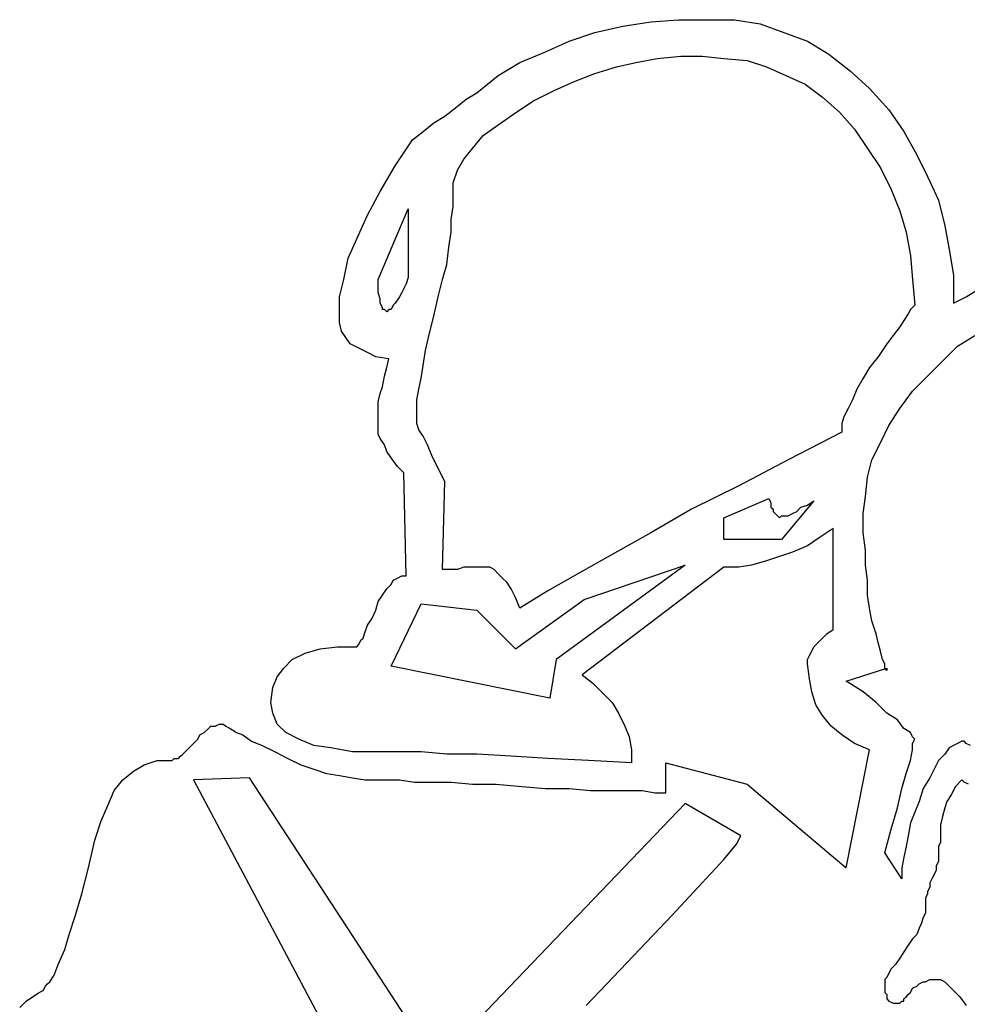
# Model space of a CAD drawing. Extents: x 0.1 to 21.2, y 0 to 2.6.
# Tile 7 of 23: x 3.287 to 4.149, y 1.737 to 2.633. Entities that reach past the tile are written whole.
import ezdxf

# ---------------------------------------------------------------- set-up
doc = ezdxf.new("R2010")
doc.units = 0

msp = doc.modelspace()

# ---------------------------------------------------------------- linework, layer by layer
at = {"color": 0}
for p, q in [((3.861328, 2.630859, 0.5), (3.886719, 2.632813, 0.5)), ((3.886719, 2.632813, 0.5), (3.914063, 2.632813, 0.5)), ((3.914063, 2.632813, 0.5), (3.9375, 2.632813, 0.5)), ((3.9375, 2.632813, 0.5), (3.960938, 2.628906, 0.5)), ((3.810547, 2.621094, 0.5), (3.835938, 2.626953, 0.5)), ((3.835938, 2.626953, 0.5), (3.861328, 2.630859, 0.5)), ((3.960938, 2.628906, 0.5), (3.982422, 2.621094, 0.5)), ((3.787109, 2.613281, 0.5), (3.810547, 2.621094, 0.5)), ((3.982422, 2.621094, 0.5), (4.003906, 2.613281, 0.5)), ((3.765625, 2.603516, 0.5), (3.787109, 2.613281, 0.5)), ((4.003906, 2.613281, 0.5), (4.023438, 2.601563, 0.5)), ((3.742188, 2.59375, 0.5), (3.765625, 2.603516, 0.5)), ((3.847656, 2.59375, 0.5), (3.867188, 2.597656, 0.5)), ((3.867188, 2.597656, 0.5), (3.888672, 2.599609, 0.5)), ((3.888672, 2.599609, 0.5), (3.908203, 2.599609, 0.5)), ((3.908203, 2.599609, 0.5), (3.927734, 2.597656, 0.5)), ((3.927734, 2.597656, 0.5), (3.949219, 2.595703, 0.5)), ((4.023438, 2.601563, 0.5), (4.042969, 2.585938, 0.5)), ((3.722656, 2.582031, 0.5), (3.742188, 2.59375, 0.5)), ((3.810547, 2.583984, 0.5), (3.830078, 2.589844, 0.5)), ((3.830078, 2.589844, 0.5), (3.847656, 2.59375, 0.5)), ((3.949219, 2.595703, 0.5), (3.966797, 2.589844, 0.5)), ((3.966797, 2.589844, 0.5), (3.984375, 2.582031, 0.5)), ((3.712891, 2.574219, 0.5), (3.722656, 2.582031, 0.5)), ((3.791016, 2.576172, 0.5), (3.810547, 2.583984, 0.5)), ((3.984375, 2.582031, 0.5), (4.001953, 2.574219, 0.5)), ((4.042969, 2.585938, 0.5), (4.060547, 2.570313, 0.5)), ((3.703125, 2.566406, 0.5), (3.712891, 2.574219, 0.5)), ((3.773438, 2.568359, 0.5), (3.791016, 2.576172, 0.5)), ((4.001953, 2.574219, 0.5), (4.017578, 2.5625, 0.5)), ((4.060547, 2.570313, 0.5), (4.078125, 2.550781, 0.5)), ((3.693359, 2.560547, 0.5), (3.703125, 2.566406, 0.5)), ((3.753906, 2.558594, 0.5), (3.773438, 2.568359, 0.5)), ((4.017578, 2.5625, 0.5), (4.033203, 2.548828, 0.5)), ((3.673828, 2.544922, 0.5), (3.683594, 2.552734, 0.5)), ((3.683594, 2.552734, 0.5), (3.693359, 2.560547, 0.5)), ((3.736328, 2.546875, 0.5), (3.753906, 2.558594, 0.5)), ((3.664063, 2.539063, 0.5), (3.673828, 2.544922, 0.5)), ((3.722656, 2.537109, 0.5), (3.736328, 2.546875, 0.5)), ((4.033203, 2.548828, 0.5), (4.046875, 2.533203, 0.5)), ((4.078125, 2.550781, 0.5), (4.091797, 2.53125, 0.5)), ((3.654297, 2.53125, 0.5), (3.664063, 2.539063, 0.5)), ((3.708984, 2.527344, 0.5), (3.722656, 2.537109, 0.5)), ((3.644531, 2.523438, 0.5), (3.654297, 2.53125, 0.5)), ((3.699219, 2.515625, 0.5), (3.708984, 2.527344, 0.5)), ((4.046875, 2.533203, 0.5), (4.058594, 2.515625, 0.5)), ((4.091797, 2.53125, 0.5), (4.103516, 2.509766, 0.5)), ((3.628906, 2.5, 0.5), (3.644531, 2.523438, 0.5)), ((3.691406, 2.505859, 0.5), (3.699219, 2.515625, 0.5)), ((4.058594, 2.515625, 0.5), (4.070313, 2.498047, 0.5)), ((4.103516, 2.509766, 0.5), (4.113281, 2.490234, 0.5)), ((3.615234, 2.476563, 0.5), (3.628906, 2.5, 0.5)), ((3.685547, 2.496094, 0.5), (3.691406, 2.505859, 0.5)), ((3.681641, 2.484375, 0.5), (3.685547, 2.496094, 0.5)), ((4.070313, 2.498047, 0.5), (4.080078, 2.478516, 0.5)), ((4.113281, 2.490234, 0.5), (4.123047, 2.46875, 0.5)), ((3.681641, 2.474609, 0.5), (3.681641, 2.484375, 0.5)), ((3.603516, 2.455078, 0.5), (3.615234, 2.476563, 0.5)), ((3.681641, 2.462891, 0.5), (3.681641, 2.474609, 0.5)), ((4.080078, 2.478516, 0.5), (4.087891, 2.458984, 0.5)), ((3.679688, 2.451172, 0.5), (3.681641, 2.462891, 0.5)), ((4.123047, 2.46875, 0.5), (4.128906, 2.445313, 0.5)), ((3.59375, 2.433594, 0.5), (3.603516, 2.455078, 0.5)), ((3.613281, 2.396484, 0.5), (3.640625, 2.460938, 0.5)), ((3.640625, 2.460938, 0.5), (3.640625, 2.398438, 0.5)), ((4.087891, 2.458984, 0.5), (4.09375, 2.439453, 0.5)), ((3.679688, 2.439453, 0.5), (3.679688, 2.451172, 0.5)), ((4.128906, 2.445313, 0.5), (4.132813, 2.423828, 0.5)), ((3.677734, 2.425781, 0.5), (3.679688, 2.439453, 0.5)), ((4.09375, 2.439453, 0.5), (4.097656, 2.417969, 0.5)), ((3.585938, 2.416016, 0.5), (3.59375, 2.433594, 0.5)), ((3.675781, 2.410156, 0.5), (3.677734, 2.425781, 0.5)), ((4.097656, 2.417969, 0.5), (4.099609, 2.396484, 0.5)), ((4.132813, 2.423828, 0.5), (4.136719, 2.400391, 0.5)), ((3.582031, 2.396484, 0.5), (3.585938, 2.416016, 0.5)), ((3.671875, 2.396484, 0.5), (3.675781, 2.410156, 0.5)), ((4.136719, 2.400391, 0.5), (4.136719, 2.375, 0.5)), ((3.578125, 2.380859, 0.5), (3.582031, 2.396484, 0.5)), ((3.613281, 2.390625, 0.5), (3.613281, 2.396484, 0.5)), ((3.638672, 2.392578, 0.5), (3.634766, 2.384766, 0.5)), ((3.640625, 2.398438, 0.5), (3.638672, 2.392578, 0.5)), ((3.667969, 2.380859, 0.5), (3.671875, 2.396484, 0.5)), ((4.099609, 2.396484, 0.5), (4.101563, 2.373047, 0.5)), ((3.613281, 2.384766, 0.5), (3.613281, 2.390625, 0.5)), ((3.615234, 2.378906, 0.5), (3.613281, 2.384766, 0.5)), ((3.634766, 2.384766, 0.5), (3.632813, 2.380859, 0.5)), ((4.148438, 2.380859, 0.5), (4.158203, 2.386719, 0.5)), ((3.578125, 2.365234, 0.5), (3.578125, 2.380859, 0.5)), ((3.615234, 2.375, 0.5), (3.615234, 2.378906, 0.5)), ((3.617188, 2.371094, 0.5), (3.615234, 2.375, 0.5)), ((3.628906, 2.375, 0.5), (3.626953, 2.373047, 0.5)), ((3.632813, 2.380859, 0.5), (3.628906, 2.375, 0.5)), ((3.664063, 2.363281, 0.5), (3.667969, 2.380859, 0.5)), ((4.136719, 2.375, 0.5), (4.148438, 2.380859, 0.5)), ((3.578125, 2.357422, 0.5), (3.578125, 2.365234, 0.5)), ((3.617188, 2.369141, 0.5), (3.617188, 2.371094, 0.5)), ((3.619141, 2.369141, 0.5), (3.617188, 2.369141, 0.5)), ((3.621094, 2.367188, 0.5), (3.619141, 2.369141, 0.5)), ((3.623047, 2.369141, 0.5), (3.621094, 2.367188, 0.5)), ((3.625, 2.369141, 0.5), (3.623047, 2.369141, 0.5)), ((3.626953, 2.373047, 0.5), (3.625, 2.369141, 0.5)), ((4.095703, 2.365234, 0.5), (4.091797, 2.359375, 0.5)), ((4.097656, 2.369141, 0.5), (4.095703, 2.365234, 0.5)), ((4.099609, 2.371094, 0.5), (4.097656, 2.369141, 0.5)), ((4.101563, 2.373047, 0.5), (4.099609, 2.371094, 0.5)), ((3.580078, 2.349609, 0.5), (3.578125, 2.357422, 0.5)), ((3.660156, 2.347656, 0.5), (3.664063, 2.363281, 0.5)), ((4.091797, 2.359375, 0.5), (4.087891, 2.353516, 0.5)), ((3.583984, 2.34375, 0.5), (3.580078, 2.349609, 0.5)), ((3.65625, 2.332031, 0.5), (3.660156, 2.347656, 0.5)), ((4.087891, 2.353516, 0.5), (4.082031, 2.345703, 0.5)), ((3.587891, 2.337891, 0.5), (3.583984, 2.34375, 0.5)), ((3.595703, 2.333984, 0.5), (3.587891, 2.337891, 0.5)), ((4.076172, 2.337891, 0.5), (4.068359, 2.326172, 0.5)), ((4.082031, 2.345703, 0.5), (4.076172, 2.337891, 0.5)), ((4.140625, 2.335938, 0.5), (4.15625, 2.345703, 0.5)), ((3.603516, 2.330078, 0.5), (3.595703, 2.333984, 0.5)), ((3.611328, 2.326172, 0.5), (3.603516, 2.330078, 0.5)), ((3.654297, 2.318359, 0.5), (3.65625, 2.332031, 0.5)), ((4.126953, 2.322266, 0.5), (4.140625, 2.335938, 0.5)), ((3.623047, 2.324219, 0.5), (3.611328, 2.326172, 0.5)), ((3.621094, 2.316406, 0.5), (3.623047, 2.324219, 0.5)), ((4.068359, 2.326172, 0.5), (4.060547, 2.316406, 0.5)), ((4.113281, 2.308594, 0.5), (4.126953, 2.322266, 0.5)), ((3.619141, 2.308594, 0.5), (3.621094, 2.316406, 0.5)), ((3.652344, 2.306641, 0.5), (3.654297, 2.318359, 0.5)), ((4.060547, 2.316406, 0.5), (4.054688, 2.306641, 0.5)), ((3.617188, 2.298828, 0.5), (3.619141, 2.308594, 0.5)), ((3.650391, 2.296875, 0.5), (3.652344, 2.306641, 0.5)), ((4.054688, 2.306641, 0.5), (4.048828, 2.296875, 0.5)), ((4.099609, 2.294922, 0.5), (4.113281, 2.308594, 0.5)), ((3.613281, 2.285156, 0.5), (3.615234, 2.292969, 0.5)), ((3.615234, 2.292969, 0.5), (3.617188, 2.298828, 0.5)), ((3.648438, 2.287109, 0.5), (3.650391, 2.296875, 0.5)), ((4.048828, 2.296875, 0.5), (4.044922, 2.287109, 0.5)), ((4.087891, 2.279297, 0.5), (4.099609, 2.294922, 0.5)), ((3.613281, 2.279297, 0.5), (3.613281, 2.285156, 0.5)), ((3.648438, 2.279297, 0.5), (3.648438, 2.287109, 0.5)), ((4.044922, 2.287109, 0.5), (4.041016, 2.279297, 0.5)), ((3.613281, 2.271484, 0.5), (3.613281, 2.279297, 0.5)), ((3.648438, 2.273438, 0.5), (3.648438, 2.279297, 0.5)), ((4.041016, 2.279297, 0.5), (4.037109, 2.271484, 0.5)), ((4.078125, 2.263672, 0.5), (4.087891, 2.279297, 0.5)), ((3.613281, 2.265625, 0.5), (3.613281, 2.271484, 0.5)), ((3.648438, 2.271484, 0.5), (3.648438, 2.273438, 0.5)), ((3.648438, 2.265625, 0.5), (3.648438, 2.271484, 0.5)), ((4.037109, 2.271484, 0.5), (4.035156, 2.265625, 0.5)), ((3.613281, 2.261719, 0.5), (3.613281, 2.265625, 0.5)), ((3.613281, 2.255859, 0.5), (3.613281, 2.261719, 0.5)), ((3.650391, 2.259766, 0.5), (3.648438, 2.265625, 0.5)), ((3.654297, 2.253906, 0.5), (3.650391, 2.259766, 0.5)), ((4.035156, 2.257813, 0.5), (3.986328, 2.232422, 0.5)), ((4.035156, 2.265625, 0.5), (4.035156, 2.257813, 0.5)), ((4.070313, 2.248047, 0.5), (4.078125, 2.263672, 0.5)), ((3.615234, 2.251953, 0.5), (3.613281, 2.255859, 0.5)), ((3.619141, 2.246094, 0.5), (3.615234, 2.251953, 0.5)), ((3.658203, 2.246094, 0.5), (3.654297, 2.253906, 0.5)), ((4.0625, 2.232422, 0.5), (4.070313, 2.248047, 0.5)), ((3.621094, 2.240234, 0.5), (3.619141, 2.246094, 0.5)), ((3.625, 2.234375, 0.5), (3.621094, 2.240234, 0.5)), ((3.662109, 2.236328, 0.5), (3.658203, 2.246094, 0.5)), ((3.630859, 2.226563, 0.5), (3.625, 2.234375, 0.5)), ((3.667969, 2.224609, 0.5), (3.662109, 2.236328, 0.5)), ((3.986328, 2.232422, 0.5), (3.941406, 2.208984, 0.5)), ((4.058594, 2.216797, 0.5), (4.0625, 2.232422, 0.5)), ((3.636719, 2.220703, 0.5), (3.630859, 2.226563, 0.5)), ((3.673828, 2.212891, 0.5), (3.667969, 2.224609, 0.5)), ((3.638672, 2.126953, 0.5), (3.636719, 2.220703, 0.5)), ((3.671875, 2.132813, 0.5), (3.673828, 2.212891, 0.5)), ((4.056641, 2.199219, 0.5), (4.058594, 2.216797, 0.5)), ((3.941406, 2.208984, 0.5), (3.898438, 2.1875, 0.5)), ((3.927734, 2.179688, 0.5), (3.96875, 2.197266, 0.5)), ((3.96875, 2.197266, 0.5), (3.970703, 2.193359, 0.5)), ((4.009766, 2.195313, 0.5), (3.980469, 2.160156, 0.5)), ((4.003906, 2.191406, 0.5), (4.009766, 2.195313, 0.5)), ((4.054688, 2.183594, 0.5), (4.056641, 2.199219, 0.5)), ((3.898438, 2.1875, 0.5), (3.861328, 2.166016, 0.5)), ((3.970703, 2.193359, 0.5), (3.970703, 2.189453, 0.5)), ((3.970703, 2.189453, 0.5), (3.972656, 2.1875, 0.5)), ((3.972656, 2.1875, 0.5), (3.972656, 2.185547, 0.5)), ((3.972656, 2.185547, 0.5), (3.974609, 2.183594, 0.5)), ((3.990234, 2.183594, 0.5), (3.994141, 2.185547, 0.5)), ((3.994141, 2.185547, 0.5), (3.998047, 2.189453, 0.5)), ((3.998047, 2.189453, 0.5), (4.003906, 2.191406, 0.5)), ((3.927734, 2.160156, 0.5), (3.927734, 2.179688, 0.5)), ((3.974609, 2.183594, 0.5), (3.976563, 2.181641, 0.5)), ((3.976563, 2.181641, 0.5), (3.978516, 2.179688, 0.5)), ((3.976563, 2.181641, 0.5), (3.976563, 2.181641, 0.5)), ((3.978516, 2.179688, 0.5), (3.980469, 2.181641, 0.5)), ((3.980469, 2.181641, 0.5), (3.982422, 2.181641, 0.5)), ((3.982422, 2.181641, 0.5), (3.986328, 2.181641, 0.5)), ((3.986328, 2.181641, 0.5), (3.990234, 2.183594, 0.5)), ((4.054688, 2.166016, 0.5), (4.054688, 2.183594, 0.5)), ((4.027344, 2.169922, 0.5), (4.015625, 2.162109, 0.5)), ((4.027344, 2.078125, 0.5), (4.027344, 2.169922, 0.5)), ((3.861328, 2.166016, 0.5), (3.826172, 2.146484, 0.5)), ((3.980469, 2.160156, 0.5), (3.927734, 2.160156, 0.5)), ((4.015625, 2.162109, 0.5), (4.003906, 2.154297, 0.5)), ((4.056641, 2.150391, 0.5), (4.054688, 2.166016, 0.5)), ((4.003906, 2.154297, 0.5), (3.990234, 2.148438, 0.5)), ((4.056641, 2.136719, 0.5), (4.056641, 2.150391, 0.5)), ((3.826172, 2.146484, 0.5), (3.794922, 2.128906, 0.5)), ((3.966797, 2.140625, 0.5), (3.953125, 2.136719, 0.5)), ((3.978516, 2.144531, 0.5), (3.966797, 2.140625, 0.5)), ((3.990234, 2.148438, 0.5), (3.978516, 2.144531, 0.5)), ((3.677734, 2.132813, 0.5), (3.671875, 2.132813, 0.5)), ((3.685547, 2.132813, 0.5), (3.677734, 2.132813, 0.5)), ((3.691406, 2.134766, 0.5), (3.685547, 2.132813, 0.5)), ((3.695313, 2.134766, 0.5), (3.691406, 2.134766, 0.5)), ((3.701172, 2.134766, 0.5), (3.695313, 2.134766, 0.5)), ((3.705078, 2.134766, 0.5), (3.701172, 2.134766, 0.5)), ((3.708984, 2.134766, 0.5), (3.705078, 2.134766, 0.5)), ((3.710938, 2.134766, 0.5), (3.708984, 2.134766, 0.5)), ((3.714844, 2.134766, 0.5), (3.710938, 2.134766, 0.5)), ((3.71875, 2.132813, 0.5), (3.714844, 2.134766, 0.5)), ((3.722656, 2.128906, 0.5), (3.71875, 2.132813, 0.5)), ((3.892578, 2.136719, 0.5), (3.775391, 2.050781, 0.5)), ((3.927734, 2.134766, 0.5), (3.798828, 2.037109, 0.5)), ((3.800781, 2.105469, 0.5), (3.892578, 2.136719, 0.5)), ((3.941406, 2.134766, 0.5), (3.927734, 2.134766, 0.5)), ((3.953125, 2.136719, 0.5), (3.941406, 2.134766, 0.5)), ((4.058594, 2.123047, 0.5), (4.056641, 2.136719, 0.5)), ((3.625, 2.119141, 0.5), (3.626953, 2.123047, 0.5)), ((3.626953, 2.123047, 0.5), (3.630859, 2.125, 0.5)), ((3.630859, 2.125, 0.5), (3.634766, 2.126953, 0.5)), ((3.634766, 2.126953, 0.5), (3.638672, 2.126953, 0.5)), ((3.726563, 2.125, 0.5), (3.722656, 2.128906, 0.5)), ((3.730469, 2.121094, 0.5), (3.726563, 2.125, 0.5)), ((3.794922, 2.128906, 0.5), (3.767578, 2.113281, 0.5)), ((4.058594, 2.109375, 0.5), (4.058594, 2.123047, 0.5)), ((3.617188, 2.109375, 0.5), (3.621094, 2.115234, 0.5)), ((3.621094, 2.115234, 0.5), (3.625, 2.119141, 0.5)), ((3.734375, 2.115234, 0.5), (3.730469, 2.121094, 0.5)), ((3.738281, 2.107422, 0.5), (3.734375, 2.115234, 0.5)), ((3.613281, 2.103516, 0.5), (3.617188, 2.109375, 0.5)), ((3.742188, 2.097656, 0.5), (3.738281, 2.107422, 0.5)), ((3.738281, 2.060547, 0.5), (3.800781, 2.105469, 0.5)), ((3.767578, 2.113281, 0.5), (3.742188, 2.097656, 0.5)), ((4.060547, 2.097656, 0.5), (4.058594, 2.109375, 0.5)), ((3.607422, 2.087891, 0.5), (3.611328, 2.095703, 0.5)), ((3.611328, 2.095703, 0.5), (3.613281, 2.103516, 0.5)), ((3.625, 2.044922, 0.5), (3.652344, 2.101563, 0.5)), ((3.652344, 2.101563, 0.5), (3.703125, 2.095703, 0.5)), ((3.703125, 2.095703, 0.5), (3.738281, 2.060547, 0.5)), ((4.0625, 2.085938, 0.5), (4.060547, 2.097656, 0.5)), ((3.603516, 2.082031, 0.5), (3.607422, 2.087891, 0.5)), ((3.601563, 2.076172, 0.5), (3.603516, 2.082031, 0.5)), ((4.021484, 2.074219, 0.5), (4.027344, 2.078125, 0.5)), ((4.066406, 2.074219, 0.5), (4.0625, 2.085938, 0.5)), ((3.597656, 2.068359, 0.5), (3.599609, 2.070313, 0.5)), ((3.599609, 2.070313, 0.5), (3.601563, 2.076172, 0.5)), ((4.013672, 2.066406, 0.5), (4.017578, 2.070313, 0.5)), ((4.017578, 2.070313, 0.5), (4.021484, 2.074219, 0.5)), ((4.068359, 2.066406, 0.5), (4.066406, 2.074219, 0.5)), ((3.546875, 2.056641, 0.5), (3.560547, 2.060547, 0.5)), ((3.560547, 2.060547, 0.5), (3.576172, 2.0625, 0.5)), ((3.576172, 2.0625, 0.5), (3.59375, 2.0625, 0.5)), ((3.59375, 2.0625, 0.5), (3.595703, 2.064453, 0.5)), ((3.595703, 2.064453, 0.5), (3.597656, 2.068359, 0.5)), ((3.595703, 2.064453, 0.5), (3.595703, 2.064453, 0.5)), ((4.007813, 2.058594, 0.5), (4.009766, 2.0625, 0.5)), ((4.009766, 2.0625, 0.5), (4.013672, 2.066406, 0.5)), ((4.070313, 2.058594, 0.5), (4.068359, 2.066406, 0.5)), ((3.527344, 2.042969, 0.5), (3.535156, 2.050781, 0.5)), ((3.535156, 2.050781, 0.5), (3.546875, 2.056641, 0.5)), ((3.775391, 2.050781, 0.5), (3.769531, 2.015625, 0.5)), ((4.003906, 2.050781, 0.5), (4.005859, 2.054688, 0.5)), ((4.003906, 2.046875, 0.5), (4.003906, 2.050781, 0.5)), ((4.005859, 2.054688, 0.5), (4.007813, 2.058594, 0.5)), ((4.072266, 2.050781, 0.5), (4.070313, 2.058594, 0.5)), ((4.074219, 2.046875, 0.5), (4.072266, 2.050781, 0.5)), ((3.521484, 2.035156, 0.5), (3.527344, 2.042969, 0.5)), ((3.769531, 2.015625, 0.5), (3.625, 2.044922, 0.5)), ((4.005859, 2.033203, 0.5), (4.003906, 2.046875, 0.5)), ((4.039063, 2.03125, 0.5), (4.076172, 2.042969, 0.5)), ((4.074219, 2.042969, 0.5), (4.074219, 2.046875, 0.5)), ((4.076172, 2.041016, 0.5), (4.074219, 2.042969, 0.5)), ((4.076172, 2.042969, 0.5), (4.076172, 2.041016, 0.5)), ((3.517578, 2.025391, 0.5), (3.521484, 2.035156, 0.5)), ((3.798828, 2.037109, 0.5), (3.808594, 2.029297, 0.5)), ((4.007813, 2.021484, 0.5), (4.005859, 2.033203, 0.5)), ((4.076172, 2.041016, 0.5), (4.076172, 2.041016, 0.5)), ((3.515625, 2.011719, 0.5), (3.517578, 2.025391, 0.5)), ((3.808594, 2.029297, 0.5), (3.818359, 2.019531, 0.5)), ((4.054688, 2.021484, 0.5), (4.039063, 2.03125, 0.5)), ((3.818359, 2.019531, 0.5), (3.826172, 2.011719, 0.5)), ((4.011719, 2.009766, 0.5), (4.007813, 2.021484, 0.5)), ((4.066406, 2.011719, 0.5), (4.054688, 2.021484, 0.5)), ((3.517578, 2.001953, 0.5), (3.515625, 2.011719, 0.5)), ((3.826172, 2.011719, 0.5), (3.832031, 2.001953, 0.5)), ((4.017578, 2, 0.5), (4.011719, 2.009766, 0.5)), ((4.076172, 2.001953, 0.5), (4.066406, 2.011719, 0.5)), ((3.521484, 1.992188, 0.5), (3.517578, 2.001953, 0.5)), ((3.832031, 2.001953, 0.5), (3.837891, 1.990234, 0.5)), ((4.025391, 1.990234, 0.5), (4.017578, 2, 0.5)), ((4.085938, 1.996094, 0.5), (4.076172, 2.001953, 0.5)), ((3.455078, 1.984375, 0.5), (3.458984, 1.988281, 0.5)), ((3.458984, 1.988281, 0.5), (3.460938, 1.990234, 0.5)), ((3.460938, 1.990234, 0.5), (3.464844, 1.990234, 0.5)), ((3.464844, 1.990234, 0.5), (3.46875, 1.992188, 0.5)), ((3.46875, 1.992188, 0.5), (3.472656, 1.992188, 0.5)), ((3.472656, 1.992188, 0.5), (3.472656, 1.992188, 0.5)), ((3.472656, 1.992188, 0.5), (3.474609, 1.990234, 0.5)), ((3.474609, 1.990234, 0.5), (3.478516, 1.988281, 0.5)), ((3.478516, 1.988281, 0.5), (3.484375, 1.984375, 0.5)), ((3.529297, 1.984375, 0.5), (3.521484, 1.992188, 0.5)), ((3.837891, 1.990234, 0.5), (3.841797, 1.980469, 0.5)), ((4.035156, 1.982422, 0.5), (4.025391, 1.990234, 0.5)), ((4.091797, 1.988281, 0.5), (4.085938, 1.996094, 0.5)), ((4.097656, 1.984375, 0.5), (4.091797, 1.988281, 0.5)), ((3.449219, 1.978516, 0.5), (3.451172, 1.982422, 0.5)), ((3.451172, 1.982422, 0.5), (3.455078, 1.984375, 0.5)), ((3.484375, 1.984375, 0.5), (3.490234, 1.982422, 0.5)), ((3.490234, 1.982422, 0.5), (3.498047, 1.976563, 0.5)), ((3.541016, 1.978516, 0.5), (3.529297, 1.984375, 0.5)), ((3.841797, 1.980469, 0.5), (3.84375, 1.96875, 0.5)), ((4.046875, 1.974609, 0.5), (4.035156, 1.982422, 0.5)), ((4.099609, 1.980469, 0.5), (4.097656, 1.984375, 0.5)), ((4.101563, 1.978516, 0.5), (4.099609, 1.980469, 0.5)), ((3.439453, 1.96875, 0.5), (3.441406, 1.970703, 0.5)), ((3.441406, 1.970703, 0.5), (3.445313, 1.974609, 0.5)), ((3.445313, 1.974609, 0.5), (3.449219, 1.978516, 0.5)), ((3.498047, 1.976563, 0.5), (3.507813, 1.972656, 0.5)), ((3.507813, 1.972656, 0.5), (3.519531, 1.966797, 0.5)), ((3.554688, 1.972656, 0.5), (3.541016, 1.978516, 0.5)), ((3.570313, 1.970703, 0.5), (3.554688, 1.972656, 0.5)), ((3.589844, 1.966797, 0.5), (3.570313, 1.970703, 0.5)), ((4.060547, 1.96875, 0.5), (4.046875, 1.974609, 0.5)), ((4.099609, 1.974609, 0.5), (4.101563, 1.978516, 0.5)), ((4.099609, 1.96875, 0.5), (4.099609, 1.974609, 0.5)), ((4.132813, 1.970703, 0.5), (4.128906, 1.964844, 0.5)), ((4.136719, 1.972656, 0.5), (4.132813, 1.970703, 0.5)), ((4.140625, 1.974609, 0.5), (4.136719, 1.972656, 0.5)), ((4.144531, 1.976563, 0.5), (4.140625, 1.974609, 0.5)), ((4.146484, 1.976563, 0.5), (4.144531, 1.976563, 0.5)), ((4.148438, 1.974609, 0.5), (4.146484, 1.976563, 0.5)), ((4.152344, 1.972656, 0.5), (4.148438, 1.974609, 0.5)), ((3.431641, 1.960938, 0.5), (3.433594, 1.962891, 0.5)), ((3.433594, 1.962891, 0.5), (3.435547, 1.964844, 0.5)), ((3.435547, 1.964844, 0.5), (3.439453, 1.96875, 0.5)), ((3.519531, 1.966797, 0.5), (3.53125, 1.960938, 0.5)), ((3.613281, 1.966797, 0.5), (3.589844, 1.966797, 0.5)), ((3.630859, 1.966797, 0.5), (3.613281, 1.966797, 0.5)), ((3.652344, 1.966797, 0.5), (3.630859, 1.966797, 0.5)), ((3.675781, 1.964844, 0.5), (3.652344, 1.966797, 0.5)), ((3.703125, 1.964844, 0.5), (3.675781, 1.964844, 0.5)), ((3.734375, 1.962891, 0.5), (3.703125, 1.964844, 0.5)), ((3.767578, 1.960938, 0.5), (3.734375, 1.962891, 0.5)), ((3.84375, 1.96875, 0.5), (3.84375, 1.957031, 0.5)), ((4.039063, 1.861328, 0.5), (4.060547, 1.96875, 0.5)), ((4.097656, 1.958984, 0.5), (4.099609, 1.96875, 0.5)), ((4.128906, 1.964844, 0.5), (4.123047, 1.958984, 0.5)), ((3.390625, 1.949219, 0.5), (3.400391, 1.955078, 0.5)), ((3.400391, 1.955078, 0.5), (3.412109, 1.958984, 0.5)), ((3.412109, 1.958984, 0.5), (3.423828, 1.958984, 0.5)), ((3.423828, 1.958984, 0.5), (3.425781, 1.958984, 0.5)), ((3.425781, 1.958984, 0.5), (3.427734, 1.960938, 0.5)), ((3.427734, 1.960938, 0.5), (3.431641, 1.960938, 0.5)), ((3.53125, 1.960938, 0.5), (3.542969, 1.955078, 0.5)), ((3.542969, 1.955078, 0.5), (3.554688, 1.951172, 0.5)), ((3.804688, 1.958984, 0.5), (3.767578, 1.960938, 0.5)), ((3.84375, 1.957031, 0.5), (3.804688, 1.958984, 0.5)), ((3.875, 1.929688, 0.5), (3.875, 1.957031, 0.5)), ((3.875, 1.957031, 0.5), (3.949219, 1.9375, 0.5)), ((4.09375, 1.947266, 0.5), (4.097656, 1.958984, 0.5)), ((4.123047, 1.958984, 0.5), (4.119141, 1.951172, 0.5)), ((3.380859, 1.941406, 0.5), (3.390625, 1.949219, 0.5)), ((3.496094, 1.943359, 0.5), (3.445313, 1.941406, 0.5)), ((3.666016, 1.683594, 0.5), (3.496094, 1.943359, 0.5)), ((3.554688, 1.951172, 0.5), (3.566406, 1.947266, 0.5)), ((3.566406, 1.947266, 0.5), (3.578125, 1.945313, 0.5)), ((3.578125, 1.945313, 0.5), (3.589844, 1.943359, 0.5)), ((3.589844, 1.943359, 0.5), (3.601563, 1.941406, 0.5)), ((4.089844, 1.933594, 0.5), (4.09375, 1.947266, 0.5)), ((4.115234, 1.943359, 0.5), (4.109375, 1.933594, 0.5)), ((4.119141, 1.951172, 0.5), (4.115234, 1.943359, 0.5)), ((3.373047, 1.931641, 0.5), (3.380859, 1.941406, 0.5)), ((3.445313, 1.941406, 0.5), (3.613281, 1.625, 0.5)), ((3.601563, 1.941406, 0.5), (3.613281, 1.941406, 0.5)), ((3.613281, 1.941406, 0.5), (3.621094, 1.941406, 0.5)), ((3.621094, 1.941406, 0.5), (3.632813, 1.941406, 0.5)), ((3.632813, 1.941406, 0.5), (3.646484, 1.939453, 0.5)), ((3.646484, 1.939453, 0.5), (3.662109, 1.939453, 0.5)), ((3.662109, 1.939453, 0.5), (3.679688, 1.939453, 0.5)), ((3.679688, 1.939453, 0.5), (3.699219, 1.9375, 0.5)), ((3.699219, 1.9375, 0.5), (3.720703, 1.9375, 0.5)), ((3.720703, 1.9375, 0.5), (3.744141, 1.935547, 0.5)), ((3.744141, 1.935547, 0.5), (3.765625, 1.933594, 0.5)), ((3.949219, 1.9375, 0.5), (4.039063, 1.861328, 0.5)), ((4.138672, 1.935547, 0.5), (4.134766, 1.927734, 0.5)), ((4.144531, 1.941406, 0.5), (4.138672, 1.935547, 0.5)), ((4.146484, 1.939453, 0.5), (4.144531, 1.941406, 0.5)), ((4.144531, 1.941406, 0.5), (4.144531, 1.941406, 0.5)), ((4.150391, 1.9375, 0.5), (4.146484, 1.939453, 0.5)), ((3.367188, 1.917969, 0.5), (3.373047, 1.931641, 0.5)), ((3.765625, 1.933594, 0.5), (3.787109, 1.933594, 0.5)), ((3.787109, 1.933594, 0.5), (3.806641, 1.931641, 0.5)), ((3.806641, 1.931641, 0.5), (3.824219, 1.931641, 0.5)), ((3.824219, 1.931641, 0.5), (3.839844, 1.931641, 0.5)), ((3.839844, 1.931641, 0.5), (3.853516, 1.931641, 0.5)), ((3.853516, 1.931641, 0.5), (3.865234, 1.929688, 0.5)), ((3.865234, 1.929688, 0.5), (3.875, 1.929688, 0.5)), ((4.085938, 1.916016, 0.5), (4.089844, 1.933594, 0.5)), ((4.109375, 1.933594, 0.5), (4.105469, 1.921875, 0.5)), ((4.134766, 1.927734, 0.5), (4.130859, 1.921875, 0.5)), ((3.361328, 1.904297, 0.5), (3.367188, 1.917969, 0.5)), ((3.892578, 1.919922, 0.5), (3.666016, 1.683594, 0.5)), ((3.943359, 1.890625, 0.5), (3.892578, 1.919922, 0.5)), ((4.105469, 1.921875, 0.5), (4.101563, 1.912109, 0.5)), ((4.130859, 1.921875, 0.5), (4.128906, 1.916016, 0.5)), ((4.080078, 1.896484, 0.5), (4.085938, 1.916016, 0.5)), ((4.101563, 1.912109, 0.5), (4.097656, 1.902344, 0.5)), ((4.126953, 1.908203, 0.5), (4.125, 1.900391, 0.5)), ((4.128906, 1.916016, 0.5), (4.126953, 1.908203, 0.5)), ((3.355469, 1.886719, 0.5), (3.361328, 1.904297, 0.5)), ((4.097656, 1.902344, 0.5), (4.095703, 1.890625, 0.5)), ((4.125, 1.900391, 0.5), (4.125, 1.892578, 0.5)), ((3.939453, 1.882813, 0.5), (3.943359, 1.890625, 0.5)), ((4.074219, 1.875, 0.5), (4.080078, 1.896484, 0.5)), ((4.095703, 1.890625, 0.5), (4.09375, 1.880859, 0.5)), ((4.125, 1.892578, 0.5), (4.125, 1.884766, 0.5)), ((3.349609, 1.861328, 0.5), (3.355469, 1.886719, 0.5)), ((3.927734, 1.869141, 0.5), (3.939453, 1.882813, 0.5)), ((4.09375, 1.880859, 0.5), (4.091797, 1.871094, 0.5)), ((4.125, 1.884766, 0.5), (4.123047, 1.880859, 0.5)), ((4.123047, 1.880859, 0.5), (4.123047, 1.875, 0.5)), ((4.089844, 1.851563, 0.5), (4.074219, 1.875, 0.5)), ((4.123047, 1.875, 0.5), (4.123047, 1.871094, 0.5)), ((3.908203, 1.847656, 0.5), (3.927734, 1.869141, 0.5)), ((4.091797, 1.871094, 0.5), (4.089844, 1.861328, 0.5)), ((4.123047, 1.867188, 0.5), (4.121094, 1.863281, 0.5)), ((4.121094, 1.863281, 0.5), (4.121094, 1.859375, 0.5)), ((4.123047, 1.871094, 0.5), (4.123047, 1.867188, 0.5)), ((3.34375, 1.837891, 0.5), (3.349609, 1.861328, 0.5)), ((4.089844, 1.861328, 0.5), (4.089844, 1.851563, 0.5)), ((4.119141, 1.855469, 0.5), (4.117188, 1.851563, 0.5)), ((4.121094, 1.859375, 0.5), (4.119141, 1.855469, 0.5)), ((3.880859, 1.818359, 0.5), (3.908203, 1.847656, 0.5)), ((4.117188, 1.851563, 0.5), (4.115234, 1.847656, 0.5)), ((4.115234, 1.847656, 0.5), (4.115234, 1.84375, 0.5)), ((3.337891, 1.818359, 0.5), (3.34375, 1.837891, 0.5)), ((4.113281, 1.837891, 0.5), (4.111328, 1.833984, 0.5)), ((4.115234, 1.84375, 0.5), (4.113281, 1.839844, 0.5)), ((4.113281, 1.839844, 0.5), (4.113281, 1.837891, 0.5)), ((4.111328, 1.833984, 0.5), (4.111328, 1.830078, 0.5)), ((4.111328, 1.830078, 0.5), (4.111328, 1.826172, 0.5)), ((3.332031, 1.800781, 0.5), (3.337891, 1.818359, 0.5)), ((3.845703, 1.78125, 0.5), (3.880859, 1.818359, 0.5)), ((4.111328, 1.820313, 0.5), (4.109375, 1.816406, 0.5)), ((4.111328, 1.826172, 0.5), (4.111328, 1.822266, 0.5)), ((4.111328, 1.822266, 0.5), (4.111328, 1.820313, 0.5)), ((4.107422, 1.810547, 0.5), (4.105469, 1.806641, 0.5)), ((4.109375, 1.816406, 0.5), (4.107422, 1.810547, 0.5)), ((3.328125, 1.787109, 0.5), (3.332031, 1.800781, 0.5)), ((4.103516, 1.800781, 0.5), (4.099609, 1.796875, 0.5)), ((4.105469, 1.806641, 0.5), (4.103516, 1.800781, 0.5)), ((4.099609, 1.796875, 0.5), (4.095703, 1.791016, 0.5)), ((3.322266, 1.773438, 0.5), (3.328125, 1.787109, 0.5)), ((4.091797, 1.785156, 0.5), (4.087891, 1.779297, 0.5)), ((4.095703, 1.791016, 0.5), (4.091797, 1.785156, 0.5)), ((3.318359, 1.763672, 0.5), (3.322266, 1.773438, 0.5)), ((3.802734, 1.736328, 0.5), (3.845703, 1.78125, 0.5)), ((4.083984, 1.773438, 0.5), (4.080078, 1.769531, 0.5)), ((4.087891, 1.779297, 0.5), (4.083984, 1.773438, 0.5)), ((4.078125, 1.765625, 0.5), (4.076172, 1.761719, 0.5)), ((4.080078, 1.769531, 0.5), (4.078125, 1.765625, 0.5)), ((3.310547, 1.753906, 0.5), (3.3125, 1.755859, 0.5)), ((3.3125, 1.755859, 0.5), (3.314453, 1.757813, 0.5)), ((3.314453, 1.757813, 0.5), (3.318359, 1.763672, 0.5)), ((4.076172, 1.761719, 0.5), (4.074219, 1.759766, 0.5)), ((4.074219, 1.759766, 0.5), (4.074219, 1.757813, 0.5)), ((4.074219, 1.757813, 0.5), (4.074219, 1.751953, 0.5)), ((4.074219, 1.757813, 0.5), (4.074219, 1.757813, 0.5)), ((4.103516, 1.753906, 0.5), (4.105469, 1.755859, 0.5)), ((4.105469, 1.755859, 0.5), (4.109375, 1.757813, 0.5)), ((4.109375, 1.757813, 0.5), (4.111328, 1.757813, 0.5)), ((4.111328, 1.757813, 0.5), (4.115234, 1.759766, 0.5)), ((4.115234, 1.759766, 0.5), (4.117188, 1.759766, 0.5)), ((4.117188, 1.759766, 0.5), (4.121094, 1.759766, 0.5)), ((4.121094, 1.759766, 0.5), (4.125, 1.759766, 0.5)), ((4.125, 1.759766, 0.5), (4.128906, 1.757813, 0.5)), ((4.128906, 1.757813, 0.5), (4.132813, 1.753906, 0.5)), ((3.298828, 1.744141, 0.5), (3.304688, 1.748047, 0.5)), ((3.304688, 1.748047, 0.5), (3.308594, 1.75, 0.5)), ((3.308594, 1.75, 0.5), (3.310547, 1.753906, 0.5)), ((4.074219, 1.751953, 0.5), (4.074219, 1.748047, 0.5)), ((4.074219, 1.748047, 0.5), (4.076172, 1.746094, 0.5)), ((4.095703, 1.746094, 0.5), (4.097656, 1.748047, 0.5)), ((4.097656, 1.748047, 0.5), (4.099609, 1.751953, 0.5)), ((4.099609, 1.751953, 0.5), (4.103516, 1.753906, 0.5)), ((4.132813, 1.753906, 0.5), (4.136719, 1.75, 0.5)), ((4.136719, 1.75, 0.5), (4.142578, 1.744141, 0.5)), ((3.287109, 1.734375, 0.5), (3.292969, 1.740234, 0.5)), ((3.292969, 1.740234, 0.5), (3.298828, 1.744141, 0.5)), ((4.076172, 1.746094, 0.5), (4.076172, 1.742188, 0.5)), ((4.076172, 1.742188, 0.5), (4.078125, 1.740234, 0.5)), ((4.078125, 1.740234, 0.5), (4.082031, 1.738281, 0.5)), ((4.082031, 1.738281, 0.5), (4.083984, 1.738281, 0.5)), ((4.083984, 1.738281, 0.5), (4.087891, 1.738281, 0.5)), ((4.087891, 1.738281, 0.5), (4.089844, 1.740234, 0.5)), ((4.087891, 1.738281, 0.5), (4.087891, 1.738281, 0.5)), ((4.089844, 1.740234, 0.5), (4.091797, 1.740234, 0.5)), ((4.091797, 1.742188, 0.5), (4.09375, 1.744141, 0.5)), ((4.091797, 1.740234, 0.5), (4.091797, 1.742188, 0.5)), ((4.09375, 1.744141, 0.5), (4.095703, 1.746094, 0.5)), ((4.142578, 1.744141, 0.5), (4.148438, 1.736328, 0.5))]:
    msp.add_line(p, q, dxfattribs=at)

doc.saveas('drawing.dxf')
